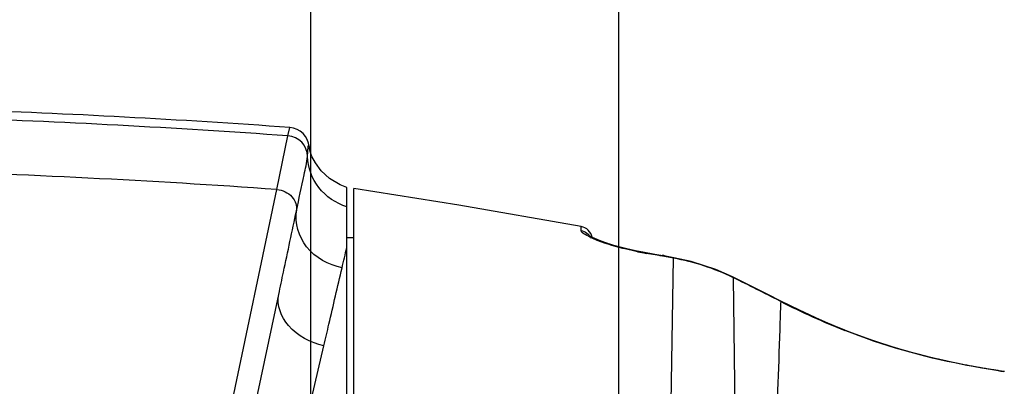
# Model space of a CAD drawing. Header units: millimetres. Extents: x -741 to 6994, y 0 to 4947.
# Tile 89 of 97: x 3929 to 4070, y 3799 to 3851. Entities that reach past the tile are written whole.
import ezdxf

# ---------------------------------------------------------------- set-up
doc = ezdxf.new("R2010")
doc.units = ezdxf.units.MM
doc.header["$LTSCALE"] = 384.676471
doc.layers.get('0').update_dxf_attribs({"linetype": 'CONTINUOUS'})
for name, color, linetype in [('304102000126DXF_CONTINUOUS_LINE', 7, 'CONTINUOUS'), ('304102000211DXF_CONTINUOUS_LINE', 7, 'CONTINUOUS'), ('304104000570DXF_CONTINUOUS_LINE', 7, 'CONTINUOUS'), ('501023000033DXF_CONTINUOUS_LINE', 7, 'CONTINUOUS'), ('运动范围_DXF_BALLOON', 7, 'CONTINUOUS'), ('运动范围_DXF_CONTINUOUS_LINE', 7, 'CONTINUOUS'), ('运动范围_DXF_DIMENSION', 7, 'CONTINUOUS')]:
    doc.layers.add(name, color=color, linetype=linetype)
doc.styles.get("Standard").update_dxf_attribs({"font": 'txt', "width": 0.7})
doc.dimstyles.new('DIMSTYLE_2', dxfattribs={"dimtxt": 58.823529, "dimasz": 35.294118, "dimexe": 1, "dimexo": 0, "dimgap": 2.5, "dimtad": 1, "dimdsep": 46, "dimtxsty": 'Standard', "dimblk": '_FILLED', "dimblk1": '_FILLED', "dimblk2": '_FILLED', "dimcen": 0.09, "dimclrt": 5, "dimazin": 2, "dimtp": 0.01, "dimtm": 0.01, "dimtfac": 1, "dimtofl": 0, "dimtmove": 0, "dimatfit": 3, "dimldrblk": '_FILLED', "dimfxl": 0, "dimtolj": 1, "dimarcsym": 0})
doc.dimstyles.new('DIMSTYLE_3', dxfattribs={"dimtxt": 58.823529, "dimasz": 35.294118, "dimexe": 1, "dimexo": 0, "dimgap": 2.5, "dimtad": 1, "dimdec": 1, "dimdsep": 46, "dimtxsty": 'Standard', "dimblk": '_FILLED', "dimblk1": '_FILLED', "dimblk2": '_FILLED', "dimcen": 0.09, "dimclrt": 5, "dimazin": 2, "dimtp": 0.01, "dimtm": 0.01, "dimtfac": 1, "dimtdec": 1, "dimtofl": 0, "dimtmove": 0, "dimatfit": 3, "dimldrblk": '_FILLED', "dimfxl": 0, "dimtolj": 1, "dimarcsym": 0})
doc.dimstyles.new('DIMSTYLE_6', dxfattribs={"dimtxt": 58.823529, "dimasz": 35.294118, "dimexe": 1, "dimexo": 0, "dimgap": 2.5, "dimtad": 0, "dimtih": 1, "dimtoh": 1, "dimdec": 1, "dimdsep": 46, "dimtxsty": 'Standard', "dimblk": '_FILLED', "dimblk1": '_FILLED', "dimblk2": '_FILLED', "dimcen": 0.09, "dimclrt": 5, "dimazin": 2, "dimtp": 0.01, "dimtm": 0.01, "dimtfac": 1, "dimtofl": 0, "dimtmove": 0, "dimatfit": 3, "dimldrblk": '_FILLED', "dimfxl": 0, "dimtolj": 1, "dimarcsym": 0})

# ---------------------------------------------------------------- blocks, each defined once
blk = doc.blocks.new('_FILLED')
at = {"color": 0, "linetype": 'ByBlock'}
blk.add_solid([(0, 0), (-1, 0.1667), (-1, -0.1667)], dxfattribs=at)
blk = doc.blocks.new('*D7')
at = {"layer": '运动范围_DXF_DIMENSION', "color": 2, "linetype": 'Continuous', "transparency": 16777216}
for p, q in [((3548.41, 3792.54), (3548.41, 4037.25)), ((3920.83, 3838.14), (3542.53, 3838.14)), ((3548.41, 3838.14), (3548.41, 3792.54)), ((3548.41, 3746.93), (3548.41, 3792.54)), ((4084.75, 3746.93), (3542.53, 3746.93))]:
    blk.add_line(p, q, dxfattribs=at)
at = {"layer": '运动范围_DXF_DIMENSION', "color": 2, "linetype": 'Continuous', "transparency": 16777216, "xscale": 35.2941176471, "yscale": 35.2941176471, "zscale": 35.2941176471}
for p, rotation in [((3548.41, 3838.14), 90), ((3548.41, 3746.93), 270)]:
    blk.add_blockref('_FILLED', p, dxfattribs=dict(at, rotation=rotation))
blk = doc.blocks.new('*D13')
at = {"layer": '运动范围_DXF_DIMENSION', "color": 2, "linetype": 'Continuous', "transparency": 16777216}
for p, q in [((3760.54, 3717.96), (3760.54, 4010.22)), ((4540.54, 3770.46), (4540.54, 4010.22)), ((3760.54, 4004.34), (4150.54, 4004.34)), ((4540.54, 4004.34), (4150.54, 4004.34))]:
    blk.add_line(p, q, dxfattribs=at)
at = {"layer": '运动范围_DXF_DIMENSION', "color": 2, "linetype": 'Continuous', "transparency": 16777216, "xscale": 35.2941176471, "yscale": 35.2941176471, "zscale": 35.2941176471, "rotation": 180}
blk.add_blockref('_FILLED', (3760.54, 4004.34), dxfattribs=at)
at = {"layer": '运动范围_DXF_DIMENSION', "color": 2, "linetype": 'Continuous', "transparency": 16777216, "xscale": 35.2941176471, "yscale": 35.2941176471, "zscale": 35.2941176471}
blk.add_blockref('_FILLED', (4540.54, 4004.34), dxfattribs=at)
blk = doc.blocks.new('*D25')
at = {"layer": '运动范围_DXF_BALLOON', "color": 2, "linetype": 'Continuous', "transparency": 16777216}
blk.add_line((3970.91, 2754.22), (3970.91, 4617.53), dxfattribs=at)
blk = doc.blocks.new('*D27')
at = {"layer": '运动范围_DXF_BALLOON', "color": 2, "linetype": 'Continuous', "transparency": 16777216}
for p, q in [((4151.85, 4213.65), (4151.85, 4617.53)), ((4014.75, 4104.27), (4151.85, 4213.65)), ((4014.75, 2896.93), (4014.75, 4104.27))]:
    blk.add_line(p, q, dxfattribs=at)
blk = doc.blocks.new('*D32')
at = {"layer": '运动范围_DXF_BALLOON', "color": 2, "linetype": 'Continuous', "transparency": 16777216}
blk.add_line((3761.09, 4416.11), (5504.8, 4416.11), dxfattribs=at)
blk = doc.blocks.new('*D34')
at = {"layer": '运动范围_DXF_BALLOON', "color": 2, "linetype": 'Continuous', "transparency": 16777216}
blk.add_line((5280.26, 2896.93), (5280.26, 4617.53), dxfattribs=at)

msp = doc.modelspace()

# ---------------------------------------------------------------- linework, layer by layer
at = {"layer": '304102000126DXF_CONTINUOUS_LINE', "color": 9, "linetype": 'Continuous'}
for p, q in [((3967.647, 3834.435), (3967.9, 3835.628)), ((3966.087, 3826.802), (3967.647, 3834.435)), ((3959.57, 3795.862), (3966.087, 3826.802)), ((3967.552, 3782.231), (3972.775, 3804.578))]:
    msp.add_line(p, q, dxfattribs=at)
at = {"layer": '304102000126DXF_CONTINUOUS_LINE', "color": 7, "linetype": 'Continuous'}
for p, q in [((3970.686, 3832.717), (3970.682, 3832.742)), ((3976.035, 3758.931), (3976.035, 3827.078)), ((3956.136, 3763.872), (3966.339, 3811.872))]:
    msp.add_line(p, q, dxfattribs=at)
for points in [[(3971.072, 3831.504), (3970.852, 3832.085), (3970.752, 3832.423), (3970.706, 3832.612), (3970.686, 3832.717)], [(3976.035, 3827.08), (3975.074, 3827.444), (3973.549, 3828.353), (3972.378, 3829.442), (3971.549, 3830.575), (3971.072, 3831.504)]]:
    msp.add_lwpolyline(points, dxfattribs=at)
for centre, radius, start, end in [((3875.942, 2556.629), 1282.301, 85.887614, 87.993808), ((3967.685, 3832.636), 3, 4.33867, 85.88761)]:
    msp.add_arc(centre, radius, start, end, dxfattribs=at)
at = {"layer": '304102000126DXF_CONTINUOUS_LINE', "color": 9, "linetype": 'Continuous'}
for centre, radius, start, end in [((3875.942, 2556.629), 1281.093, 85.895088, 88.064787), ((3967.433, 3831.443), 3, 1.50994, 85.90301), ((3875.942, 2556.629), 1273.369, 85.94049, 88.370263), ((3550.592, 3916.803), 436.641, 346.60476, 346.99609)]:
    msp.add_arc(centre, radius, start, end, dxfattribs=at)
at = {"layer": '304102000126DXF_CONTINUOUS_LINE', "color": 7, "linetype": 'Continuous'}
msp.add_open_spline([(3970.431, 3831.522), (3970.46, 3831.838), (3970.481, 3832.244), (3970.513, 3832.756), (3970.534, 3832.917), (3970.57, 3833.083), (3970.741, 3832.926), (3970.685, 3832.762), (3970.685, 3832.629)], degree=3, knots=[0, 0, 0, 0, 0.4755641, 0.6296657, 0.7280693, 0.7731483, 0.7998802, 1, 1, 1, 1], dxfattribs=at)
at = {"layer": '304102000126DXF_CONTINUOUS_LINE', "color": 9, "linetype": 'Continuous'}
for points, knots in [([(3968.863, 3823.765), (3969.227, 3825.468), (3969.736, 3828.051), (3970.351, 3830.628), (3970.431, 3831.522)], [0, 0, 0, 0, 0.6599354, 1, 1, 1, 1]), ([(3976.035, 3824.35), (3974.495, 3824.818), (3971.646, 3826.71), (3970.476, 3829.944), (3970.431, 3831.522)], [0, 0, 0, 0, 0.5049082, 1, 1, 1, 1]), ([(3966.088, 3826.803), (3966.872, 3826.716), (3968.371, 3826.064), (3968.972, 3824.455), (3968.863, 3823.765)], [0, 0, 0, 0, 0.5303989, 1, 1, 1, 1]), ([(3966.339, 3811.872), (3966.564, 3812.933), (3967.404, 3816.898), (3968.244, 3820.862), (3968.863, 3823.765)], [0, 0, 0, 0, 0.2676606, 1, 1, 1, 1]), ([(3975.354, 3815.647), (3973.437, 3816.047), (3969.86, 3817.987), (3968.586, 3822.019), (3968.863, 3823.765)], [0, 0, 0, 0, 0.5255414, 1, 1, 1, 1]), ([(3972.775, 3804.578), (3973.014, 3805.603), (3973.867, 3809.294), (3974.721, 3812.985), (3975.354, 3815.647)], [0, 0, 0, 0, 0.2777555, 1, 1, 1, 1]), ([(3972.775, 3804.578), (3970.89, 3805.013), (3967.522, 3806.583), (3966.017, 3810.357), (3966.339, 3811.872)], [0, 0, 0, 0, 0.5553088, 1, 1, 1, 1])]:
    msp.add_open_spline(points, degree=3, knots=knots, dxfattribs=at)
at = {"layer": '304102000211DXF_CONTINUOUS_LINE', "color": 7, "linetype": 'Continuous'}
for p, q in [((3977.035, 3666.933), (3977.035, 3826.93)), ((4011.374, 3819.81), (4010.944, 3820.015)), ((4022.603, 3817.088), (4021.416, 3817.3)), ((4047.552, 3806.552), (4046.953, 3806.789)), ((4062.159, 3802.229), (4061.653, 3802.338)), ((4062.64, 3802.128), (4062.159, 3802.229)), ((4063.095, 3802.035), (4062.64, 3802.128)), ((4063.527, 3801.948), (4063.095, 3802.035)), ((4063.941, 3801.867), (4063.527, 3801.948)), ((4064.339, 3801.79), (4063.941, 3801.867)), ((4064.723, 3801.717), (4064.339, 3801.79)), ((4065.093, 3801.649), (4064.723, 3801.717)), ((4065.451, 3801.584), (4065.093, 3801.649)), ((4065.796, 3801.522), (4065.451, 3801.584)), ((4066.129, 3801.464), (4065.796, 3801.522)), ((4066.597, 3801.384), (4066.129, 3801.464)), ((4067.016, 3801.314), (4066.597, 3801.384)), ((4067.394, 3801.253), (4067.016, 3801.314)), ((4067.739, 3801.197), (4067.394, 3801.253)), ((4068.16, 3801.131), (4067.739, 3801.197)), ((4068.541, 3801.073), (4068.16, 3801.131)), ((4069.636, 3800.913), (4068.959, 3801.01))]:
    msp.add_line(p, q, dxfattribs=at)
at = {"layer": '304102000211DXF_CONTINUOUS_LINE', "color": 9, "linetype": 'Continuous'}
for p, q in [((4009.396, 3820.955), (4009.397, 3821.524)), ((4018.651, 3817.719), (4018.616, 3817.781)), ((4019.96, 3817.491), (4018.651, 3817.719)), ((4021.269, 3817.261), (4019.96, 3817.491)), ((4022.577, 3817.03), (4021.269, 3817.261)), ((4022.24, 3796.486), (4022.577, 3817.03)), ((4022.577, 3817.03), (4022.541, 3817.091)), ((4031.096, 3814.246), (4031.025, 3814.326)), ((4031.345, 3793.528), (4031.096, 3814.246)), ((4037.821, 3810.879), (4037.738, 3810.921)), ((4037.821, 3810.879), (4037.753, 3810.952)), ((4046.973, 3806.737), (4046.919, 3806.789)), ((4069.706, 3800.902), (4069.589, 3800.918))]:
    msp.add_line(p, q, dxfattribs=at)
at = {"layer": '304102000211DXF_CONTINUOUS_LINE', "color": 7, "linetype": 'Continuous'}
for points in [[(4009.397, 3821.524), (3991.967, 3824.572), (3977.035, 3826.931)], [(4018.616, 3817.781), (4017.227, 3818.044), (4015.994, 3818.316), (4014.839, 3818.608), (4013.785, 3818.912), (4012.851, 3819.216), (4012.053, 3819.509), (4011.405, 3819.778), (4010.919, 3820.009), (4010.617, 3820.178), (4010.566, 3820.211)], [(4020.672, 3817.431), (4018.423, 3817.828), (4017.14, 3818.077), (4015.915, 3818.351), (4014.769, 3818.645), (4013.724, 3818.949), (4012.8, 3819.252), (4012.012, 3819.543), (4011.374, 3819.81)], [(4022.541, 3817.091), (4021.621, 3817.254), (4019.602, 3817.609), (4018.616, 3817.781)], [(4031.025, 3814.326), (4028.677, 3815.363), (4025.15, 3816.516), (4022.541, 3817.091)], [(4030.983, 3814.358), (4028.579, 3815.411), (4025.084, 3816.542), (4022.603, 3817.088)], [(4037.844, 3810.925), (4035.878, 3811.924), (4032.963, 3813.382), (4030.983, 3814.358)], [(4037.753, 3810.952), (4035.899, 3811.895), (4033.029, 3813.335), (4031.025, 3814.326)], [(4046.919, 3806.789), (4044.198, 3807.918), (4040.504, 3809.593), (4037.753, 3810.952)], [(4046.953, 3806.789), (4044.168, 3807.946), (4040.494, 3809.615), (4037.844, 3810.925)], [(4068.959, 3801.01), (4068.255, 3801.115), (4067.421, 3801.246), (4066.493, 3801.4), (4065.491, 3801.574), (4064.429, 3801.77), (4063.313, 3801.987), (4062.139, 3802.229), (4060.9, 3802.5), (4059.578, 3802.806), (4058.114, 3803.168), (4056.472, 3803.602), (4054.672, 3804.113), (4052.735, 3804.707), (4050.662, 3805.396), (4048.421, 3806.206), (4046.919, 3806.789)], [(4061.653, 3802.338), (4061.128, 3802.453), (4060.86, 3802.514), (4060.589, 3802.575), (4060.314, 3802.639), (4060.034, 3802.704), (4059.746, 3802.772), (4059.449, 3802.843), (4059.14, 3802.918), (4058.818, 3802.997), (4058.48, 3803.081), (4058.129, 3803.17), (4057.768, 3803.263), (4057.396, 3803.36), (4057.015, 3803.462), (4056.626, 3803.567), (4056.228, 3803.676), (4055.823, 3803.789), (4055.412, 3803.906), (4054.994, 3804.027), (4054.572, 3804.151), (4054.144, 3804.279), (4053.713, 3804.41), (4053.277, 3804.546), (4052.837, 3804.685), (4052.391, 3804.828), (4051.939, 3804.975), (4051.481, 3805.128), (4051.017, 3805.285), (4050.546, 3805.448), (4050.067, 3805.616), (4049.581, 3805.79), (4049.087, 3805.97), (4048.584, 3806.157), (4048.073, 3806.351), (4047.552, 3806.552)]]:
    msp.add_lwpolyline(points, dxfattribs=at)
msp.add_arc((4009.035, 3819.557), 2, 12.87463, 79.57461, dxfattribs=at)
at = {"layer": '304102000211DXF_CONTINUOUS_LINE', "color": 9, "linetype": 'Continuous'}
for centre, radius, start, end in [((4026.811, 3864.815), 47.798, 258.70523, 260.17129), ((4030.928, 3814.244), 0.126, 64.09915, 76.05616), ((4017.482, 3786.654), 30.768, 63.73821, 63.91766), ((3821.587, 3387.524), 475.38, 62.95502, 63.85021), ((4086.914, 3907.19), 108.102, 242.99067, 248.31721), ((4084.905, 3910.767), 110.911, 261.64475, 262.06258)]:
    msp.add_arc(centre, radius, start, end, dxfattribs=at)
for points in [[(4009.397, 3820.954), (4009.981, 3820.848), (4010.558, 3820.42), (4010.824, 3819.889)], [(4031.01, 3814.289), (4028.355, 3815.588), (4025.487, 3816.512), (4022.577, 3817.03)]]:
    msp.add_open_spline(points, degree=3, dxfattribs=at)
for points, knots in [([(4011.7, 3819.568), (4011.11, 3819.801), (4010.419, 3820.162), (4009.397, 3820.683), (4009.397, 3820.954)], [0, 0, 0, 0, 0.700197, 1, 1, 1, 1]), ([(4017.449, 3817.943), (4016.917, 3818.049), (4014.971, 3818.476), (4013.049, 3819.035), (4011.7, 3819.568)], [0, 0, 0, 0, 0.2722434, 1, 1, 1, 1]), ([(4018.616, 3817.794), (4018.614, 3817.794), (4018.609, 3817.794), (4018.604, 3817.793), (4018.602, 3817.792)], [0, 0, 0, 0, 0.4756354, 1, 1, 1, 1]), ([(4022.603, 3817.087), (4022.601, 3817.088), (4022.598, 3817.088), (4022.594, 3817.087), (4022.592, 3817.087)], [0, 0, 0, 0, 0.4870051, 1, 1, 1, 1]), ([(4037.821, 3810.879), (4037.784, 3809.916), (4037.567, 3803.141), (4037.317, 3796.367), (4037.088, 3790.557)], [0, 0, 0, 0, 0.1421767, 1, 1, 1, 1]), ([(4037.844, 3810.924), (4037.839, 3810.927), (4037.828, 3810.932), (4037.817, 3810.935), (4037.811, 3810.936)], [0, 0, 0, 0, 0.4957532, 1, 1, 1, 1]), ([(4046.953, 3806.789), (4046.95, 3806.79), (4046.943, 3806.792), (4046.936, 3806.793), (4046.933, 3806.794)], [0, 0, 0, 0, 0.4965182, 1, 1, 1, 1]), ([(4068.788, 3801.033), (4067.079, 3801.284), (4059.662, 3802.545), (4052.36, 3804.595), (4046.973, 3806.737)], [0, 0, 0, 0, 0.2295506, 1, 1, 1, 1])]:
    msp.add_open_spline(points, degree=3, knots=knots, dxfattribs=at)
at = {"layer": '304104000570DXF_CONTINUOUS_LINE', "color": 7, "linetype": 'Continuous'}
msp.add_line((3977.035, 3819.931), (3976.035, 3819.931), dxfattribs=at)
at = {"layer": '501023000033DXF_CONTINUOUS_LINE', "color": 7, "linetype": 'Continuous'}
msp.add_line((4020.611, 3817.431), (4020.935, 3817.431), dxfattribs=at)
at = {"layer": '501023000033DXF_CONTINUOUS_LINE', "color": 9, "linetype": 'Continuous'}
msp.add_line((4020.935, 3817.431), (4020.935, 3817.375), dxfattribs=at)
at = {"layer": '501023000033DXF_CONTINUOUS_LINE', "color": 7, "linetype": 'Continuous'}
msp.add_arc((4020.935, 3816.631), 0.8, 56.94041, 90, dxfattribs=at)
at = {"layer": '运动范围_DXF_CONTINUOUS_LINE', "color": 2, "linetype": 'Continuous'}
msp.add_arc((3761.088, 2896.931), 1519.177, 329.783411, 184.530522, dxfattribs=at)

# ---------------------------------------------------------------- dimensions: what is measured, and where the dimension line sits
at = {"layer": '运动范围_DXF_BALLOON', "color": 2, "linetype": 'Continuous'}
for feature_location, offset, dtype, origin, picture, middle in [((3970.908, 2754.217), (0, 1863.317), 1, (3611.535, 2754.217), '*D25', (3956.202, 4646.945)), ((4014.748, 2896.931), (137.106, 1720.602), 1, (3611.535, 2896.931), '*D27', (4137.147, 4646.945)), ((5280.265, 2896.931), (0, 1720.602), 1, (3611.535, 2896.931), '*D34', (5265.559, 4646.945)), ((3761.088, 4416.108), (1743.716, 0), 0, (3761.088, 2359.931), '*D32', (5534.216, 4430.814))]:
    dim = msp.add_ordinate_dim(feature_location=feature_location, offset=offset, dtype=dtype, origin=origin, dimstyle='DIMSTYLE_6', dxfattribs=at)
    dim.commit()
    dim.dimension.update_dxf_attribs({"geometry": picture, "text_midpoint": middle})
at = {"layer": '运动范围_DXF_DIMENSION', "color": 2, "linetype": 'Continuous'}
dim = msp.add_linear_dim(base=(3548.414, 3838.144), p1=(4084.754, 3746.931), p2=(3920.833, 3838.144), angle=90, dimstyle='DIMSTYLE_3', dxfattribs=at)
dim.commit()
dim.dimension.update_dxf_attribs({"geometry": '*D7', "text_midpoint": (3548.414, 3872.545), "dimtype": 160})
dim = msp.add_linear_dim(base=(4540.535, 4004.342), p1=(3760.535, 3717.961), p2=(4540.535, 3770.461), dimstyle='DIMSTYLE_2', dxfattribs=at)
dim.commit()
dim.dimension.update_dxf_attribs({"geometry": '*D13', "text_midpoint": (4088.77, 4004.342), "dimtype": 160})

doc.saveas('drawing.dxf')
